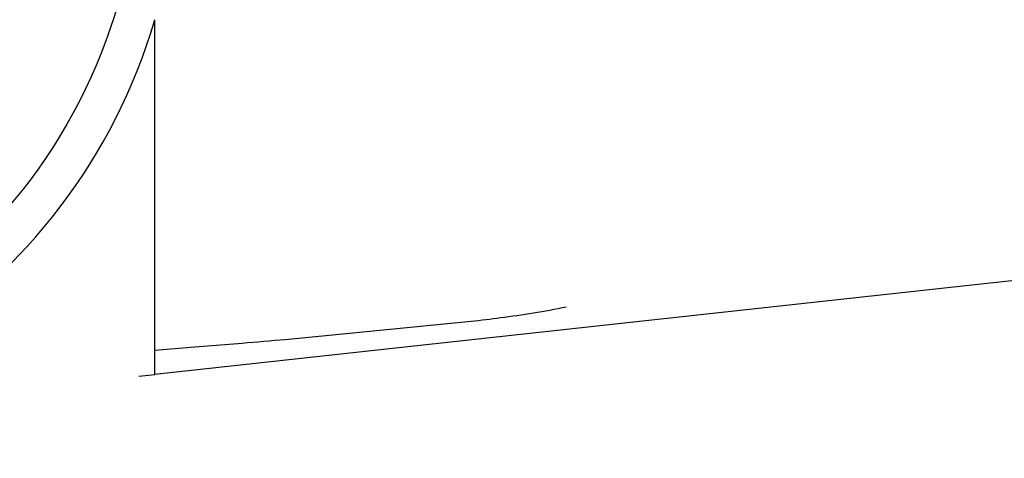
# Model space of a CAD drawing. Header units: millimetres. Extents: x 0 to 210, y 0 to 297.
# Tile 42 of 73: x 54.4108 to 54.513, y 151.8086 to 151.8542. Entities that reach past the tile are written whole.
import ezdxf
from ezdxf.enums import TextEntityAlignment as Align

# ---------------------------------------------------------------- set-up
doc = ezdxf.new("R2010")
doc.units = ezdxf.units.MM
doc.header["$LTSCALE"] = 19.36
doc.layers.get('0').update_dxf_attribs({"linetype": 'CONTINUOUS'})
doc.layers.add('Z_DIM_2D', color=7, linetype='CONTINUOUS')
doc.styles.add('TEXTSTYLE_3', font='helveticaneueltw1g-ltcn.otf')
doc.styles.add('TEXTSTYLE_4', font='gdt', dxfattribs={"width": 0.7})
doc.dimstyles.new('DIMSTYLE_1', dxfattribs={"dimtxt": 1.4, "dimasz": 3.5, "dimexe": 1.5, "dimexo": 0, "dimgap": 0.35, "dimtad": 0, "dimtih": 1, "dimtoh": 1, "dimlfac": 12.000000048, "dimdsep": 46, "dimtxsty": 'TEXTSTYLE_3', "dimblk": '_FILLED', "dimblk1": '_FILLED', "dimblk2": '_FILLED', "dimcen": 0.09, "dimclrt": 5, "dimazin": 2, "dimtol": 1, "dimtp": 0.3, "dimtm": 0.3, "dimtfac": 1, "dimtofl": 0, "dimtmove": 0, "dimatfit": 3, "dimldrblk": '_FILLED', "dimfxl": 1, "dimtolj": 1, "dimarcsym": 0})
doc.dimstyles.new('DIMSTYLE_3', dxfattribs={"dimtxt": 1.4, "dimasz": 3.5, "dimexe": 1.5, "dimexo": 0, "dimgap": 0.35, "dimtad": 0, "dimtih": 1, "dimtoh": 1, "dimdec": 3, "dimlfac": 12.000000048, "dimdsep": 46, "dimtxsty": 'TEXTSTYLE_3', "dimblk": '_FILLED', "dimblk1": '_FILLED', "dimblk2": '_FILLED', "dimcen": 0.09, "dimclrt": 5, "dimazin": 2, "dimtol": 1, "dimtp": 0.3, "dimtm": 0.3, "dimtfac": 1, "dimtdec": 3, "dimtofl": 0, "dimtmove": 0, "dimatfit": 3, "dimldrblk": '_FILLED', "dimfxl": 1, "dimtolj": 1, "dimarcsym": 0})
doc.dimstyles.new('DIMSTYLE_4', dxfattribs={"dimtxt": 1.4, "dimasz": 3.5, "dimexe": 1.5, "dimexo": 0, "dimgap": 0.35, "dimtad": 0, "dimtih": 1, "dimtoh": 1, "dimdec": 3, "dimlfac": 12.000000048, "dimdsep": 46, "dimtxsty": 'TEXTSTYLE_3', "dimblk": '_FILLED', "dimblk1": '_FILLED', "dimblk2": '_FILLED', "dimcen": 0.09, "dimclrt": 5, "dimazin": 2, "dimtol": 1, "dimtp": 0.4, "dimtm": 0.4, "dimtfac": 1, "dimtdec": 3, "dimtofl": 0, "dimtmove": 0, "dimatfit": 3, "dimldrblk": '_FILLED', "dimfxl": 1, "dimtolj": 1, "dimarcsym": 0})

# ---------------------------------------------------------------- blocks, each defined once
blk = doc.blocks.new('*D0')
at = {"layer": 'Z_DIM_2D', "color": 2, "linetype": 'CONTINUOUS'}
blk.add_line((53.7385570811, 152.5150399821), (53.7385570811, 147.3402091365), dxfattribs=at)
at = {"layer": 'Z_DIM_2D', "color": 5, "linetype": 'CONTINUOUS'}
for s, height, style, p in [('0.3', 0.98, 'TEXTSTYLE_3', (54.2285570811, 146.6402091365)), ('`', 0.98, 'TEXTSTYLE_4', (54.2285570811, 144.9946867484)), ('34.48', 1.4, 'TEXTSTYLE_3', (54.4385570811, 143.8513534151))]:
    blk.add_text(s, height=height, rotation=90, dxfattribs=dict(at, style=style)).set_placement(p, align=Align.RIGHT)
blk = doc.blocks.new('_FILLED')
at = {"color": 0, "linetype": 'BYBLOCK'}
blk.add_solid([(0, 0), (-1, 0.125), (-1, -0.125)], dxfattribs=at)
blk = doc.blocks.new('_NONE')
blk = doc.blocks.new('*D2')
at = {"layer": 'Z_DIM_2D', "color": 2, "linetype": 'CONTINUOUS'}
for p, q in [((54.1564952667, 152.4525399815), (54.1564952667, 150.5886575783)), ((54.1564952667, 150.5886575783), (56.1076576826, 150.163455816)), ((56.1076576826, 150.163455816), (56.1076576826, 147.3402091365))]:
    blk.add_line(p, q, dxfattribs=at)
at = {"layer": 'Z_DIM_2D', "color": 5, "linetype": 'CONTINUOUS'}
for s, height, style, p in [('0.3', 0.98, 'TEXTSTYLE_3', (56.5976576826, 146.6402091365)), ('`', 0.98, 'TEXTSTYLE_4', (56.5976576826, 144.9946867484)), ('39.5', 1.4, 'TEXTSTYLE_3', (56.8076576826, 143.8513534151))]:
    blk.add_text(s, height=height, rotation=90, dxfattribs=dict(at, style=style)).set_placement(p, align=Align.RIGHT)
blk = doc.blocks.new('*D3')
at = {"layer": 'Z_DIM_2D', "color": 2, "linetype": 'CONTINUOUS'}
for p, q in [((60.8231622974, 152.4525399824), (60.8231622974, 150.4755057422)), ((60.8231622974, 150.4755057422), (58.7593553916, 149.977222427)), ((58.7593553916, 149.977222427), (58.7593553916, 147.3402091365))]:
    blk.add_line(p, q, dxfattribs=at)
at = {"layer": 'Z_DIM_2D', "color": 5, "linetype": 'CONTINUOUS'}
for s, height, style, p in [('0.3', 0.98, 'TEXTSTYLE_3', (59.2493553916, 146.6402091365)), ('`', 0.98, 'TEXTSTYLE_4', (59.2493553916, 144.9946867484)), ('119.5', 1.4, 'TEXTSTYLE_3', (59.4593553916, 143.8513534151))]:
    blk.add_text(s, height=height, rotation=90, dxfattribs=dict(at, style=style)).set_placement(p, align=Align.RIGHT)
blk = doc.blocks.new('*D4')
at = {"layer": 'Z_DIM_2D', "color": 2, "linetype": 'CONTINUOUS'}
blk.add_line((61.2648277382, 152.5150399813), (61.2648277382, 147.3402091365), dxfattribs=at)
at = {"layer": 'Z_DIM_2D', "color": 5, "linetype": 'CONTINUOUS'}
for s, height, style, p in [('0.3', 0.98, 'TEXTSTYLE_3', (61.7548277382, 146.6402091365)), ('`', 0.98, 'TEXTSTYLE_4', (61.7548277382, 144.9946867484)), ('124.8', 1.4, 'TEXTSTYLE_3', (61.9648277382, 143.8513534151))]:
    blk.add_text(s, height=height, rotation=90, dxfattribs=dict(at, style=style)).set_placement(p, align=Align.RIGHT)
blk = doc.blocks.new('*D5')
at = {"layer": 'Z_DIM_2D', "color": 2, "linetype": 'CONTINUOUS'}
blk.add_line((63.7398285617, 152.5150399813), (63.7398285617, 147.3402091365), dxfattribs=at)
at = {"layer": 'Z_DIM_2D', "color": 5, "linetype": 'CONTINUOUS'}
for s, height, style, p in [('0.3', 0.98, 'TEXTSTYLE_3', (64.2298285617, 146.6402091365)), ('`', 0.98, 'TEXTSTYLE_4', (64.2298285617, 144.9946867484)), ('154.5', 1.4, 'TEXTSTYLE_3', (64.4398285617, 143.8513534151))]:
    blk.add_text(s, height=height, rotation=90, dxfattribs=dict(at, style=style)).set_placement(p, align=Align.RIGHT)
blk = doc.blocks.new('*D6')
at = {"layer": 'Z_DIM_2D', "color": 2, "linetype": 'CONTINUOUS'}
for p, q in [((64.1564952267, 152.4525399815), (64.1564952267, 150.6542908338)), ((64.1564952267, 150.6542908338), (65.4583074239, 149.952707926)), ((65.4583074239, 149.952707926), (65.4583074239, 147.3402091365))]:
    blk.add_line(p, q, dxfattribs=at)
at = {"layer": 'Z_DIM_2D', "color": 5, "linetype": 'CONTINUOUS'}
for s, height, style, p in [('0.3', 0.98, 'TEXTSTYLE_3', (65.9483074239, 146.6402091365)), ('`', 0.98, 'TEXTSTYLE_4', (65.9483074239, 144.9946867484)), ('159.5', 1.4, 'TEXTSTYLE_3', (66.1583074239, 143.8513534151))]:
    blk.add_text(s, height=height, rotation=90, dxfattribs=dict(at, style=style)).set_placement(p, align=Align.RIGHT)
blk = doc.blocks.new('*D7')
at = {"layer": 'Z_DIM_2D', "color": 2, "linetype": 'CONTINUOUS'}
blk.add_line((67.0731618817, 152.5150399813), (67.0731618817, 147.3402091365), dxfattribs=at)
at = {"layer": 'Z_DIM_2D', "color": 5, "linetype": 'CONTINUOUS'}
for s, height, style, p in [('0.3', 0.98, 'TEXTSTYLE_3', (67.5631618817, 146.6402091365)), ('`', 0.98, 'TEXTSTYLE_4', (67.5631618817, 144.9946867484)), ('194.5', 1.4, 'TEXTSTYLE_3', (67.7731618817, 143.8513534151))]:
    blk.add_text(s, height=height, rotation=90, dxfattribs=dict(at, style=style)).set_placement(p, align=Align.RIGHT)
blk = doc.blocks.new('*D8')
at = {"layer": 'Z_DIM_2D', "color": 2, "linetype": 'CONTINUOUS'}
for p, q in [((67.4898285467, 152.4525399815), (67.4898285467, 150.3189837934)), ((67.4898285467, 150.3189837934), (68.8730183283, 150.0200138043)), ((68.8730183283, 150.0200138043), (68.8730183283, 147.3402091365))]:
    blk.add_line(p, q, dxfattribs=at)
at = {"layer": 'Z_DIM_2D', "color": 5, "linetype": 'CONTINUOUS'}
for s, height, style, p in [('0.3', 0.98, 'TEXTSTYLE_3', (69.3630183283, 146.6402091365)), ('`', 0.98, 'TEXTSTYLE_4', (69.3630183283, 144.9946867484)), ('199.5', 1.4, 'TEXTSTYLE_3', (69.5730183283, 143.8513534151))]:
    blk.add_text(s, height=height, rotation=90, dxfattribs=dict(at, style=style)).set_placement(p, align=Align.RIGHT)
blk = doc.blocks.new('*D9')
at = {"layer": 'Z_DIM_2D', "color": 2, "linetype": 'CONTINUOUS'}
blk.add_line((70.8231622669, 152.4525399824), (70.8231622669, 147.3402091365), dxfattribs=at)
at = {"layer": 'Z_DIM_2D', "color": 5, "linetype": 'CONTINUOUS'}
for s, height, style, p in [('0.3', 0.98, 'TEXTSTYLE_3', (71.3131622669, 146.6402091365)), ('`', 0.98, 'TEXTSTYLE_4', (71.3131622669, 144.9946867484)), ('239.5', 1.4, 'TEXTSTYLE_3', (71.5231622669, 143.8513534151))]:
    blk.add_text(s, height=height, rotation=90, dxfattribs=dict(at, style=style)).set_placement(p, align=Align.RIGHT)
blk = doc.blocks.new('*D10')
at = {"layer": 'Z_DIM_2D', "color": 2, "linetype": 'CONTINUOUS'}
for p, q in [((71.2398281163, 152.5150416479), (71.2398281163, 150.1321599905)), ((71.2398281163, 150.1321599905), (72.6999055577, 149.7999711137)), ((72.6999055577, 149.7999711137), (72.6999055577, 147.3402091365))]:
    blk.add_line(p, q, dxfattribs=at)
at = {"layer": 'Z_DIM_2D', "color": 5, "linetype": 'CONTINUOUS'}
for s, height, style, p in [('0.3', 0.98, 'TEXTSTYLE_3', (73.1899055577, 146.6402091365)), ('`', 0.98, 'TEXTSTYLE_4', (73.1899055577, 144.9946867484)), ('244.5', 1.4, 'TEXTSTYLE_3', (73.3999055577, 143.8513534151))]:
    blk.add_text(s, height=height, rotation=90, dxfattribs=dict(at, style=style)).set_placement(p, align=Align.RIGHT)
blk = doc.blocks.new('*D11')
at = {"layer": 'Z_DIM_2D', "color": 2, "linetype": 'CONTINUOUS'}
blk.add_line((74.181494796, 152.4525416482), (74.181494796, 147.3402091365), dxfattribs=at)
at = {"layer": 'Z_DIM_2D', "color": 5, "linetype": 'CONTINUOUS'}
for s, height, style, p in [('0.3', 0.98, 'TEXTSTYLE_3', (74.671494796, 146.6402091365)), ('`', 0.98, 'TEXTSTYLE_4', (74.671494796, 144.9946867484)), ('279.8', 1.4, 'TEXTSTYLE_3', (74.881494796, 143.8513534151))]:
    blk.add_text(s, height=height, rotation=90, dxfattribs=dict(at, style=style)).set_placement(p, align=Align.RIGHT)
blk = doc.blocks.new('*D12')
at = {"layer": 'Z_DIM_2D', "color": 2, "linetype": 'CONTINUOUS'}
for p, q in [((74.5981618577, 152.5150416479), (74.5981618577, 150.3484979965)), ((74.5981618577, 150.3484979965), (75.7033082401, 149.7638455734)), ((75.7033082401, 149.7638455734), (75.7033082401, 147.3402091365))]:
    blk.add_line(p, q, dxfattribs=at)
at = {"layer": 'Z_DIM_2D', "color": 5, "linetype": 'CONTINUOUS'}
for s, height, style, p in [('0.3', 0.98, 'TEXTSTYLE_3', (76.1933082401, 146.6402091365)), ('`', 0.98, 'TEXTSTYLE_4', (76.1933082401, 144.9946867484)), ('284.8', 1.4, 'TEXTSTYLE_3', (76.4033082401, 143.8513534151))]:
    blk.add_text(s, height=height, rotation=90, dxfattribs=dict(at, style=style)).set_placement(p, align=Align.RIGHT)
blk = doc.blocks.new('*D13')
at = {"layer": 'Z_DIM_2D', "color": 2, "linetype": 'CONTINUOUS'}
blk.add_line((77.0731614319, 152.5150416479), (77.0731614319, 147.3402091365), dxfattribs=at)
at = {"layer": 'Z_DIM_2D', "color": 5, "linetype": 'CONTINUOUS'}
for s, height, style, p in [('0.3', 0.98, 'TEXTSTYLE_3', (77.5631614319, 146.6402091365)), ('`', 0.98, 'TEXTSTYLE_4', (77.5631614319, 144.9946867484)), ('314.5', 1.4, 'TEXTSTYLE_3', (77.7731614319, 143.8513534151))]:
    blk.add_text(s, height=height, rotation=90, dxfattribs=dict(at, style=style)).set_placement(p, align=Align.RIGHT)
blk = doc.blocks.new('*D14')
at = {"layer": 'Z_DIM_2D', "color": 2, "linetype": 'CONTINUOUS'}
for p, q in [((77.4964006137, 152.4525399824), (77.4964006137, 150.2411179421)), ((77.4964006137, 150.2411179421), (78.5715100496, 149.8584363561)), ((78.5715100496, 149.8584363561), (78.5715100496, 147.3402091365))]:
    blk.add_line(p, q, dxfattribs=at)
at = {"layer": 'Z_DIM_2D', "color": 5, "linetype": 'CONTINUOUS'}
for s, height, style, p in [('0.3', 0.98, 'TEXTSTYLE_3', (79.0615100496, 146.6402091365)), ('`', 0.98, 'TEXTSTYLE_4', (79.0615100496, 144.9946867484)), ('319.58', 1.4, 'TEXTSTYLE_3', (79.2715100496, 143.8513534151))]:
    blk.add_text(s, height=height, rotation=90, dxfattribs=dict(at, style=style)).set_placement(p, align=Align.RIGHT)
blk = doc.blocks.new('*D15')
at = {"layer": 'Z_DIM_2D', "color": 2, "linetype": 'CONTINUOUS'}
blk.add_line((80.4064951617, 152.5150399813), (80.4064951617, 147.3402091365), dxfattribs=at)
at = {"layer": 'Z_DIM_2D', "color": 5, "linetype": 'CONTINUOUS'}
for s, height, style, p in [('0.3', 0.98, 'TEXTSTYLE_3', (80.8964951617, 146.6402091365)), ('`', 0.98, 'TEXTSTYLE_4', (80.8964951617, 144.9946867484)), ('354.5', 1.4, 'TEXTSTYLE_3', (81.1064951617, 143.8513534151))]:
    blk.add_text(s, height=height, rotation=90, dxfattribs=dict(at, style=style)).set_placement(p, align=Align.RIGHT)
blk = doc.blocks.new('*D16')
at = {"layer": 'Z_DIM_2D', "color": 2, "linetype": 'CONTINUOUS'}
for p, q in [((80.8231618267, 152.4525399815), (80.8231618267, 150.226667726)), ((80.8231618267, 150.226667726), (81.9329292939, 150.0991071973)), ((81.9329292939, 150.0991071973), (81.9329292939, 147.3402091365))]:
    blk.add_line(p, q, dxfattribs=at)
at = {"layer": 'Z_DIM_2D', "color": 5, "linetype": 'CONTINUOUS'}
for s, height, style, p in [('0.3', 0.98, 'TEXTSTYLE_3', (82.4229292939, 146.6402091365)), ('`', 0.98, 'TEXTSTYLE_4', (82.4229292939, 144.9946867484)), ('359.5', 1.4, 'TEXTSTYLE_3', (82.6329292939, 143.8513534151))]:
    blk.add_text(s, height=height, rotation=90, dxfattribs=dict(at, style=style)).set_placement(p, align=Align.RIGHT)
blk = doc.blocks.new('*D17')
at = {"layer": 'Z_DIM_2D', "color": 2, "linetype": 'CONTINUOUS'}
for p, q in [((84.1564951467, 152.4525399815), (84.1564951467, 150.0512520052)), ((84.1564951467, 150.0512520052), (83.757416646, 149.5622699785)), ((83.757416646, 149.5622699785), (83.757416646, 147.3402091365))]:
    blk.add_line(p, q, dxfattribs=at)
at = {"layer": 'Z_DIM_2D', "color": 5, "linetype": 'CONTINUOUS'}
for s, height, style, p in [('0.3', 0.98, 'TEXTSTYLE_3', (84.247416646, 146.6402091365)), ('`', 0.98, 'TEXTSTYLE_4', (84.247416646, 144.9946867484)), ('399.5', 1.4, 'TEXTSTYLE_3', (84.457416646, 143.8513534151))]:
    blk.add_text(s, height=height, rotation=90, dxfattribs=dict(at, style=style)).set_placement(p, align=Align.RIGHT)
blk = doc.blocks.new('*D18')
at = {"layer": 'Z_DIM_2D', "color": 2, "linetype": 'CONTINUOUS'}
for p, q in [((84.5731618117, 152.5150399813), (84.5731618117, 150.0725120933)), ((84.5731618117, 150.0725120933), (85.5007438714, 149.8599112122)), ((85.5007438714, 149.8599112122), (85.5007438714, 147.3402091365))]:
    blk.add_line(p, q, dxfattribs=at)
at = {"layer": 'Z_DIM_2D', "color": 5, "linetype": 'CONTINUOUS'}
for s, height, style, p in [('0.3', 0.98, 'TEXTSTYLE_3', (85.9907438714, 146.6402091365)), ('`', 0.98, 'TEXTSTYLE_4', (85.9907438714, 144.9946867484)), ('404.5', 1.4, 'TEXTSTYLE_3', (86.2007438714, 143.8513534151))]:
    blk.add_text(s, height=height, rotation=90, dxfattribs=dict(at, style=style)).set_placement(p, align=Align.RIGHT)
blk = doc.blocks.new('*D19')
at = {"layer": 'Z_DIM_2D', "color": 2, "linetype": 'CONTINUOUS'}
blk.add_line((87.0731618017, 152.5150399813), (87.0731618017, 147.3402091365), dxfattribs=at)
at = {"layer": 'Z_DIM_2D', "color": 5, "linetype": 'CONTINUOUS'}
for s, height, style, p in [('0.3', 0.98, 'TEXTSTYLE_3', (87.5631618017, 146.6402091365)), ('`', 0.98, 'TEXTSTYLE_4', (87.5631618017, 144.9946867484)), ('434.5', 1.4, 'TEXTSTYLE_3', (87.7731618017, 143.8513534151))]:
    blk.add_text(s, height=height, rotation=90, dxfattribs=dict(at, style=style)).set_placement(p, align=Align.RIGHT)
blk = doc.blocks.new('*D20')
at = {"layer": 'Z_DIM_2D', "color": 2, "linetype": 'CONTINUOUS'}
for p, q in [((87.5148285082, 152.4525399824), (87.5148285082, 150.0970940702)), ((87.5148285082, 150.0970940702), (88.5834566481, 149.7144124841)), ((88.5834566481, 149.7144124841), (88.5834566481, 147.3402091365))]:
    blk.add_line(p, q, dxfattribs=at)
at = {"layer": 'Z_DIM_2D', "color": 5, "linetype": 'CONTINUOUS'}
for s, height, style, p in [('0.3', 0.98, 'TEXTSTYLE_3', (89.0734566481, 146.6402091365)), ('`', 0.98, 'TEXTSTYLE_4', (89.0734566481, 144.9946867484)), ('439.8', 1.4, 'TEXTSTYLE_3', (89.2834566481, 143.8513534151))]:
    blk.add_text(s, height=height, rotation=90, dxfattribs=dict(at, style=style)).set_placement(p, align=Align.RIGHT)
blk = doc.blocks.new('*D21')
at = {"layer": 'Z_DIM_2D', "color": 2, "linetype": 'CONTINUOUS'}
for p, q in [((87.9314951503, 152.5150416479), (87.9314951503, 150.3947353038)), ((87.9314951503, 150.3947353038), (90.1779632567, 149.8632331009)), ((90.1779632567, 149.8632331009), (90.1779632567, 147.3402091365))]:
    blk.add_line(p, q, dxfattribs=at)
at = {"layer": 'Z_DIM_2D', "color": 5, "linetype": 'CONTINUOUS'}
for s, height, style, p in [('0.3', 0.98, 'TEXTSTYLE_3', (90.6679632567, 146.6402091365)), ('`', 0.98, 'TEXTSTYLE_4', (90.6679632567, 144.9946867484)), ('444.8', 1.4, 'TEXTSTYLE_3', (90.8779632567, 143.8513534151))]:
    blk.add_text(s, height=height, rotation=90, dxfattribs=dict(at, style=style)).set_placement(p, align=Align.RIGHT)
blk = doc.blocks.new('*D22')
at = {"layer": 'Z_DIM_2D', "color": 2, "linetype": 'CONTINUOUS'}
for p, q in [((93.7398284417, 152.5150399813), (93.7398284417, 150.3119277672)), ((93.7398284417, 150.3119277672), (92.1707702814, 149.6741251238)), ((92.1707702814, 149.6741251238), (92.1707702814, 147.3402091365))]:
    blk.add_line(p, q, dxfattribs=at)
at = {"layer": 'Z_DIM_2D', "color": 5, "linetype": 'CONTINUOUS'}
for s, height, style, p in [('0.3', 0.98, 'TEXTSTYLE_3', (92.6607702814, 146.6402091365)), ('`', 0.98, 'TEXTSTYLE_4', (92.6607702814, 144.9946867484)), ('514.5', 1.4, 'TEXTSTYLE_3', (92.8707702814, 143.8513534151))]:
    blk.add_text(s, height=height, rotation=90, dxfattribs=dict(at, style=style)).set_placement(p, align=Align.RIGHT)
blk = doc.blocks.new('*D23')
at = {"layer": 'Z_DIM_2D', "color": 2, "linetype": 'CONTINUOUS'}
blk.add_line((94.1564972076, 152.4525399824), (94.1564972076, 147.3402091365), dxfattribs=at)
at = {"layer": 'Z_DIM_2D', "color": 5, "linetype": 'CONTINUOUS'}
for s, height, style, p in [('0.3', 0.98, 'TEXTSTYLE_3', (94.6464972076, 146.6402091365)), ('`', 0.98, 'TEXTSTYLE_4', (94.6464972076, 144.9946867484)), ('519.5', 1.4, 'TEXTSTYLE_3', (94.8564972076, 143.8513534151))]:
    blk.add_text(s, height=height, rotation=90, dxfattribs=dict(at, style=style)).set_placement(p, align=Align.RIGHT)
blk = doc.blocks.new('*D24')
at = {"layer": 'Z_DIM_2D', "color": 2, "linetype": 'CONTINUOUS'}
for p, q in [((94.5731613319, 152.5150416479), (94.5731613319, 150.2973114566)), ((94.5731613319, 150.2973114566), (96.1171741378, 149.7020289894)), ((96.1171741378, 149.7020289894), (96.1171741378, 147.3402091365))]:
    blk.add_line(p, q, dxfattribs=at)
at = {"layer": 'Z_DIM_2D', "color": 5, "linetype": 'CONTINUOUS'}
for s, height, style, p in [('0.3', 0.98, 'TEXTSTYLE_3', (96.6071741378, 146.6402091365)), ('`', 0.98, 'TEXTSTYLE_4', (96.6071741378, 144.9946867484)), ('524.5', 1.4, 'TEXTSTYLE_3', (96.8171741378, 143.8513534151))]:
    blk.add_text(s, height=height, rotation=90, dxfattribs=dict(at, style=style)).set_placement(p, align=Align.RIGHT)
blk = doc.blocks.new('*D25')
at = {"layer": 'Z_DIM_2D', "color": 2, "linetype": 'CONTINUOUS'}
for p, q in [((100.4064946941, 152.5150416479), (100.4064946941, 150.26249391)), ((100.4064946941, 150.26249391), (98.4871133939, 149.6645539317)), ((98.4871133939, 149.6645539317), (98.4871133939, 147.3402091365))]:
    blk.add_line(p, q, dxfattribs=at)
at = {"layer": 'Z_DIM_2D', "color": 5, "linetype": 'CONTINUOUS'}
for s, height, style, p in [('0.3', 0.98, 'TEXTSTYLE_3', (98.9771133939, 146.6402091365)), ('`', 0.98, 'TEXTSTYLE_4', (98.9771133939, 144.9946867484)), ('594.5', 1.4, 'TEXTSTYLE_3', (99.1871133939, 143.8513534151))]:
    blk.add_text(s, height=height, rotation=90, dxfattribs=dict(at, style=style)).set_placement(p, align=Align.RIGHT)
blk = doc.blocks.new('*D26')
at = {"layer": 'Z_DIM_2D', "color": 2, "linetype": 'CONTINUOUS'}
blk.add_line((100.8237204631, 152.4525399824), (100.8237204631, 147.3402091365), dxfattribs=at)
at = {"layer": 'Z_DIM_2D', "color": 5, "linetype": 'CONTINUOUS'}
for s, height, style, p in [('0.3', 0.98, 'TEXTSTYLE_3', (101.3137204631, 146.6402091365)), ('`', 0.98, 'TEXTSTYLE_4', (101.3137204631, 144.9946867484)), ('599.51', 1.4, 'TEXTSTYLE_3', (101.5237204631, 143.8513534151))]:
    blk.add_text(s, height=height, rotation=90, dxfattribs=dict(at, style=style)).set_placement(p, align=Align.RIGHT)
blk = doc.blocks.new('*D27')
at = {"layer": 'Z_DIM_2D', "color": 2, "linetype": 'CONTINUOUS'}
for p, q in [((101.2648297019, 152.5150416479), (101.2648297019, 150.2287559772)), ((101.2648297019, 150.2287559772), (103.0178582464, 149.6308159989)), ((103.0178582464, 149.6308159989), (103.0178582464, 147.3402091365))]:
    blk.add_line(p, q, dxfattribs=at)
at = {"layer": 'Z_DIM_2D', "color": 5, "linetype": 'CONTINUOUS'}
for s, height, style, p in [('0.3', 0.98, 'TEXTSTYLE_3', (103.5078582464, 146.6402091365)), ('`', 0.98, 'TEXTSTYLE_4', (103.5078582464, 144.9946867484)), ('604.8', 1.4, 'TEXTSTYLE_3', (103.7178582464, 143.8513534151))]:
    blk.add_text(s, height=height, rotation=90, dxfattribs=dict(at, style=style)).set_placement(p, align=Align.RIGHT)
blk = doc.blocks.new('*D28')
at = {"layer": 'Z_DIM_2D', "color": 2, "linetype": 'CONTINUOUS'}
for p, q in [((107.0731617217, 152.5150399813), (107.0731617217, 150.3866430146)), ((107.0731617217, 150.3866430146), (105.5114158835, 149.6558274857)), ((105.5114158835, 149.6558274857), (105.5114158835, 147.3402091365))]:
    blk.add_line(p, q, dxfattribs=at)
at = {"layer": 'Z_DIM_2D', "color": 5, "linetype": 'CONTINUOUS'}
for s, height, style, p in [('0.3', 0.98, 'TEXTSTYLE_3', (106.0014158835, 146.6402091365)), ('`', 0.98, 'TEXTSTYLE_4', (106.0014158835, 144.9946867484)), ('674.5', 1.4, 'TEXTSTYLE_3', (106.2114158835, 143.8513534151))]:
    blk.add_text(s, height=height, rotation=90, dxfattribs=dict(at, style=style)).set_placement(p, align=Align.RIGHT)
blk = doc.blocks.new('*D29')
at = {"layer": 'Z_DIM_2D', "color": 2, "linetype": 'CONTINUOUS'}
blk.add_line((107.4898283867, 152.4525399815), (107.4898283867, 147.3402091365), dxfattribs=at)
at = {"layer": 'Z_DIM_2D', "color": 5, "linetype": 'CONTINUOUS'}
for s, height, style, p in [('0.3', 0.98, 'TEXTSTYLE_3', (107.9798283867, 146.6402091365)), ('`', 0.98, 'TEXTSTYLE_4', (107.9798283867, 144.9946867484)), ('679.5', 1.4, 'TEXTSTYLE_3', (108.1898283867, 143.8513534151))]:
    blk.add_text(s, height=height, rotation=90, dxfattribs=dict(at, style=style)).set_placement(p, align=Align.RIGHT)
blk = doc.blocks.new('*D30')
at = {"layer": 'Z_DIM_2D', "color": 2, "linetype": 'CONTINUOUS'}
for p, q in [((107.9064950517, 152.5150399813), (107.9064950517, 150.3866430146)), ((107.9064950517, 150.3866430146), (108.9661802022, 150.0544541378)), ((108.9661802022, 150.0544541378), (108.9661802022, 147.3402091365))]:
    blk.add_line(p, q, dxfattribs=at)
at = {"layer": 'Z_DIM_2D', "color": 5, "linetype": 'CONTINUOUS'}
for s, height, style, p in [('0.3', 0.98, 'TEXTSTYLE_3', (109.4561802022, 146.6402091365)), ('`', 0.98, 'TEXTSTYLE_4', (109.4561802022, 144.9946867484)), ('684.5', 1.4, 'TEXTSTYLE_3', (109.6661802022, 143.8513534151))]:
    blk.add_text(s, height=height, rotation=90, dxfattribs=dict(at, style=style)).set_placement(p, align=Align.RIGHT)
blk = doc.blocks.new('*D31')
at = {"layer": 'Z_DIM_2D', "color": 2, "linetype": 'CONTINUOUS'}
blk.add_line((110.4064950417, 152.5150399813), (110.4064950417, 147.3402091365), dxfattribs=at)
at = {"layer": 'Z_DIM_2D', "color": 5, "linetype": 'CONTINUOUS'}
for s, height, style, p in [('0.3', 0.98, 'TEXTSTYLE_3', (110.8964950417, 146.6402091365)), ('`', 0.98, 'TEXTSTYLE_4', (110.8964950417, 144.9946867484)), ('714.5', 1.4, 'TEXTSTYLE_3', (111.1064950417, 143.8513534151))]:
    blk.add_text(s, height=height, rotation=90, dxfattribs=dict(at, style=style)).set_placement(p, align=Align.RIGHT)
blk = doc.blocks.new('*D32')
at = {"layer": 'Z_DIM_2D', "color": 2, "linetype": 'CONTINUOUS'}
for p, q in [((110.8231617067, 152.4525399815), (110.8231617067, 150.1541108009)), ((110.8231617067, 150.1541108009), (112.2216311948, 149.6558274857)), ((112.2216311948, 149.6558274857), (112.2216311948, 147.3402091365))]:
    blk.add_line(p, q, dxfattribs=at)
at = {"layer": 'Z_DIM_2D', "color": 5, "linetype": 'CONTINUOUS'}
for s, height, style, p in [('0.3', 0.98, 'TEXTSTYLE_3', (112.7116311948, 146.6402091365)), ('`', 0.98, 'TEXTSTYLE_4', (112.7116311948, 144.9946867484)), ('719.5', 1.4, 'TEXTSTYLE_3', (112.9216311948, 143.8513534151))]:
    blk.add_text(s, height=height, rotation=90, dxfattribs=dict(at, style=style)).set_placement(p, align=Align.RIGHT)
blk = doc.blocks.new('*D33')
at = {"layer": 'Z_DIM_2D', "color": 2, "linetype": 'CONTINUOUS'}
blk.add_line((114.1814945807, 152.4525416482), (114.1814945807, 147.3402091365), dxfattribs=at)
at = {"layer": 'Z_DIM_2D', "color": 5, "linetype": 'CONTINUOUS'}
for s, height, style, p in [('0.3', 0.98, 'TEXTSTYLE_3', (114.6714945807, 146.6402091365)), ('`', 0.98, 'TEXTSTYLE_4', (114.6714945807, 144.9946867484)), ('759.8', 1.4, 'TEXTSTYLE_3', (114.8814945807, 143.8513534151))]:
    blk.add_text(s, height=height, rotation=90, dxfattribs=dict(at, style=style)).set_placement(p, align=Align.RIGHT)
blk = doc.blocks.new('*D34')
at = {"layer": 'Z_DIM_2D', "color": 2, "linetype": 'CONTINUOUS'}
for p, q in [((114.5981629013, 152.5150416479), (114.5981629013, 149.6595853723)), ((114.5981629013, 149.6595853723), (115.9313297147, 149.2769037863)), ((115.9313297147, 149.2769037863), (115.9313297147, 147.3402091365))]:
    blk.add_line(p, q, dxfattribs=at)
at = {"layer": 'Z_DIM_2D', "color": 5, "linetype": 'CONTINUOUS'}
for s, height, style, p in [('0.3', 0.98, 'TEXTSTYLE_3', (116.4213297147, 146.6402091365)), ('`', 0.98, 'TEXTSTYLE_4', (116.4213297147, 144.9946867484)), ('764.8', 1.4, 'TEXTSTYLE_3', (116.6313297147, 143.8513534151))]:
    blk.add_text(s, height=height, rotation=90, dxfattribs=dict(at, style=style)).set_placement(p, align=Align.RIGHT)
blk = doc.blocks.new('*D35')
at = {"layer": 'Z_DIM_2D', "color": 2, "linetype": 'CONTINUOUS'}
blk.add_line((117.4898287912, 152.4525399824), (117.4898287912, 147.3402091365), dxfattribs=at)
at = {"layer": 'Z_DIM_2D', "color": 5, "linetype": 'CONTINUOUS'}
for s, height, style, p in [('0.3', 0.98, 'TEXTSTYLE_3', (117.9798287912, 146.6402091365)), ('`', 0.98, 'TEXTSTYLE_4', (117.9798287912, 144.9946867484)), ('799.5', 1.4, 'TEXTSTYLE_3', (118.1898287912, 143.8513534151))]:
    blk.add_text(s, height=height, rotation=90, dxfattribs=dict(at, style=style)).set_placement(p, align=Align.RIGHT)
blk = doc.blocks.new('*D36')
at = {"layer": 'Z_DIM_2D', "color": 2, "linetype": 'CONTINUOUS'}
for p, q in [((117.9064945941, 152.5150416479), (117.9064945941, 150.4501948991)), ((117.9064945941, 150.4501948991), (119.1426660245, 150.1270415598)), ((119.1426660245, 150.1270415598), (119.1426660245, 147.3402091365))]:
    blk.add_line(p, q, dxfattribs=at)
at = {"layer": 'Z_DIM_2D', "color": 5, "linetype": 'CONTINUOUS'}
for s, height, style, p in [('0.3', 0.98, 'TEXTSTYLE_3', (119.6326660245, 146.6402091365)), ('`', 0.98, 'TEXTSTYLE_4', (119.6326660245, 144.9946867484)), ('804.5', 1.4, 'TEXTSTYLE_3', (119.8426660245, 143.8513534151))]:
    blk.add_text(s, height=height, rotation=90, dxfattribs=dict(at, style=style)).set_placement(p, align=Align.RIGHT)
blk = doc.blocks.new('*D37')
at = {"layer": 'Z_DIM_2D', "color": 2, "linetype": 'CONTINUOUS'}
blk.add_line((120.4064950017, 152.5150399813), (120.4064950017, 147.3402091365), dxfattribs=at)
at = {"layer": 'Z_DIM_2D', "color": 5, "linetype": 'CONTINUOUS'}
for s, height, style, p in [('0.3', 0.98, 'TEXTSTYLE_3', (120.8964950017, 146.6402091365)), ('`', 0.98, 'TEXTSTYLE_4', (120.8964950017, 144.9946867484)), ('834.5', 1.4, 'TEXTSTYLE_3', (121.1064950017, 143.8513534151))]:
    blk.add_text(s, height=height, rotation=90, dxfattribs=dict(at, style=style)).set_placement(p, align=Align.RIGHT)
blk = doc.blocks.new('*D38')
at = {"layer": 'Z_DIM_2D', "color": 2, "linetype": 'CONTINUOUS'}
for p, q in [((120.8231616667, 152.4525399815), (120.8231616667, 150.5053541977)), ((120.8231616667, 150.5053541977), (121.8705266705, 150.1439326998)), ((121.8705266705, 150.1439326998), (121.8705266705, 147.3402091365))]:
    blk.add_line(p, q, dxfattribs=at)
at = {"layer": 'Z_DIM_2D', "color": 5, "linetype": 'CONTINUOUS'}
for s, height, style, p in [('0.3', 0.98, 'TEXTSTYLE_3', (122.3605266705, 146.6402091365)), ('`', 0.98, 'TEXTSTYLE_4', (122.3605266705, 144.9946867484)), ('839.5', 1.4, 'TEXTSTYLE_3', (122.5705266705, 143.8513534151))]:
    blk.add_text(s, height=height, rotation=90, dxfattribs=dict(at, style=style)).set_placement(p, align=Align.RIGHT)
blk = doc.blocks.new('*D39')
at = {"layer": 'Z_DIM_2D', "color": 2, "linetype": 'CONTINUOUS'}
blk.add_line((123.7398279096, 152.5150416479), (123.7398279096, 147.3402091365), dxfattribs=at)
at = {"layer": 'Z_DIM_2D', "color": 5, "linetype": 'CONTINUOUS'}
for s, height, style, p in [('0.3', 0.98, 'TEXTSTYLE_3', (124.2298279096, 146.6402091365)), ('`', 0.98, 'TEXTSTYLE_4', (124.2298279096, 144.9946867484)), ('874.5', 1.4, 'TEXTSTYLE_3', (124.4398279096, 143.8513534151))]:
    blk.add_text(s, height=height, rotation=90, dxfattribs=dict(at, style=style)).set_placement(p, align=Align.RIGHT)
blk = doc.blocks.new('*D40')
at = {"layer": 'Z_DIM_2D', "color": 2, "linetype": 'CONTINUOUS'}
for p, q in [((124.1564970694, 152.4525399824), (124.1564970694, 149.8243670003)), ((124.1564970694, 149.8243670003), (125.2688188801, 149.3779051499)), ((125.2688188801, 149.3779051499), (125.2688188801, 147.3402091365))]:
    blk.add_line(p, q, dxfattribs=at)
at = {"layer": 'Z_DIM_2D', "color": 5, "linetype": 'CONTINUOUS'}
for s, height, style, p in [('0.3', 0.98, 'TEXTSTYLE_3', (125.7588188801, 146.6402091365)), ('`', 0.98, 'TEXTSTYLE_4', (125.7588188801, 144.9946867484)), ('879.5', 1.4, 'TEXTSTYLE_3', (125.9688188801, 143.8513534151))]:
    blk.add_text(s, height=height, rotation=90, dxfattribs=dict(at, style=style)).set_placement(p, align=Align.RIGHT)
blk = doc.blocks.new('*D41')
at = {"layer": 'Z_DIM_2D', "color": 2, "linetype": 'CONTINUOUS'}
blk.add_line((127.5148295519, 152.4525416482), (127.5148295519, 147.3402091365), dxfattribs=at)
at = {"layer": 'Z_DIM_2D', "color": 5, "linetype": 'CONTINUOUS'}
for s, height, style, p in [('0.3', 0.98, 'TEXTSTYLE_3', (128.0048295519, 146.6402091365)), ('`', 0.98, 'TEXTSTYLE_4', (128.0048295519, 144.9946867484)), ('919.8', 1.4, 'TEXTSTYLE_3', (128.2148295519, 143.8513534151))]:
    blk.add_text(s, height=height, rotation=90, dxfattribs=dict(at, style=style)).set_placement(p, align=Align.RIGHT)
blk = doc.blocks.new('*D42')
at = {"layer": 'Z_DIM_2D', "color": 2, "linetype": 'CONTINUOUS'}
for p, q in [((127.931496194, 152.5150416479), (127.931496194, 149.5626678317)), ((127.931496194, 149.5626678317), (129.1644945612, 149.2437665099)), ((129.1644945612, 149.2437665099), (129.1644945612, 147.3402091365))]:
    blk.add_line(p, q, dxfattribs=at)
at = {"layer": 'Z_DIM_2D', "color": 5, "linetype": 'CONTINUOUS'}
for s, height, style, p in [('0.3', 0.98, 'TEXTSTYLE_3', (129.6544945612, 146.6402091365)), ('`', 0.98, 'TEXTSTYLE_4', (129.6544945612, 144.9946867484)), ('924.8', 1.4, 'TEXTSTYLE_3', (129.8644945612, 143.8513534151))]:
    blk.add_text(s, height=height, rotation=90, dxfattribs=dict(at, style=style)).set_placement(p, align=Align.RIGHT)
blk = doc.blocks.new('*D43')
at = {"layer": 'Z_DIM_2D', "color": 2, "linetype": 'CONTINUOUS'}
blk.add_line((130.8231616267, 152.4525399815), (130.8231616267, 147.3402091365), dxfattribs=at)
at = {"layer": 'Z_DIM_2D', "color": 5, "linetype": 'CONTINUOUS'}
for s, height, style, p in [('0.3', 0.98, 'TEXTSTYLE_3', (131.3131616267, 146.6402091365)), ('`', 0.98, 'TEXTSTYLE_4', (131.3131616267, 144.9946867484)), ('959.5', 1.4, 'TEXTSTYLE_3', (131.5231616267, 143.8513534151))]:
    blk.add_text(s, height=height, rotation=90, dxfattribs=dict(at, style=style)).set_placement(p, align=Align.RIGHT)
blk = doc.blocks.new('*D44')
at = {"layer": 'Z_DIM_2D', "color": 2, "linetype": 'CONTINUOUS'}
for p, q in [((131.2398282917, 152.5150399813), (131.2398282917, 149.9470103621)), ((131.2398282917, 149.9470103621), (132.3661309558, 149.4580283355)), ((132.3661309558, 149.4580283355), (132.3661309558, 147.3402091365))]:
    blk.add_line(p, q, dxfattribs=at)
at = {"layer": 'Z_DIM_2D', "color": 5, "linetype": 'CONTINUOUS'}
for s, height, style, p in [('0.3', 0.98, 'TEXTSTYLE_3', (132.8561309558, 146.6402091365)), ('`', 0.98, 'TEXTSTYLE_4', (132.8561309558, 144.9946867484)), ('964.5', 1.4, 'TEXTSTYLE_3', (133.0661309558, 143.8513534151))]:
    blk.add_text(s, height=height, rotation=90, dxfattribs=dict(at, style=style)).set_placement(p, align=Align.RIGHT)
blk = doc.blocks.new('*D45')
at = {"layer": 'Z_DIM_2D', "color": 2, "linetype": 'CONTINUOUS'}
blk.add_line((133.7398282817, 152.5150399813), (133.7398282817, 147.3402091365), dxfattribs=at)
at = {"layer": 'Z_DIM_2D', "color": 5, "linetype": 'CONTINUOUS'}
for s, height, style, p in [('0.3', 0.98, 'TEXTSTYLE_3', (134.2298282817, 146.6402091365)), ('`', 0.98, 'TEXTSTYLE_4', (134.2298282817, 144.9946867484)), ('994.5', 1.4, 'TEXTSTYLE_3', (134.4398282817, 143.8513534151))]:
    blk.add_text(s, height=height, rotation=90, dxfattribs=dict(at, style=style)).set_placement(p, align=Align.RIGHT)
blk = doc.blocks.new('*D46')
at = {"layer": 'Z_DIM_2D', "color": 2, "linetype": 'CONTINUOUS'}
for p, q in [((134.1564949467, 152.4525399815), (134.1564949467, 149.9044901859)), ((134.1564949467, 149.9044901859), (135.4063235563, 149.4580283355)), ((135.4063235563, 149.4580283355), (135.4063235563, 147.3402091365))]:
    blk.add_line(p, q, dxfattribs=at)
at = {"layer": 'Z_DIM_2D', "color": 5, "linetype": 'CONTINUOUS'}
for s, height, style, p in [('0.3', 0.98, 'TEXTSTYLE_3', (135.8963235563, 146.6402091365)), ('`', 0.98, 'TEXTSTYLE_4', (135.8963235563, 144.9946867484)), ('999.5', 1.4, 'TEXTSTYLE_3', (136.1063235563, 143.8513534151))]:
    blk.add_text(s, height=height, rotation=90, dxfattribs=dict(at, style=style)).set_placement(p, align=Align.RIGHT)
blk = doc.blocks.new('*D47')
at = {"layer": 'Z_DIM_2D', "color": 2, "linetype": 'CONTINUOUS'}
blk.add_line((140.8231620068, 152.4525399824), (140.8231620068, 147.3402091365), dxfattribs=at)
at = {"layer": 'Z_DIM_2D', "color": 5, "linetype": 'CONTINUOUS'}
for s, height, style, p in [('0.3', 0.98, 'TEXTSTYLE_3', (141.3131620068, 146.6402091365)), ('`', 0.98, 'TEXTSTYLE_4', (141.3131620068, 144.9946867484)), ('1079.5', 1.4, 'TEXTSTYLE_3', (141.5231620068, 143.8513534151))]:
    blk.add_text(s, height=height, rotation=90, dxfattribs=dict(at, style=style)).set_placement(p, align=Align.RIGHT)
blk = doc.blocks.new('*D48')
at = {"layer": 'Z_DIM_2D', "color": 2, "linetype": 'CONTINUOUS'}
for p, q in [((141.2564914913, 152.515040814), (141.2564914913, 150.0857324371)), ((141.2564914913, 150.0857324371), (142.5869183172, 149.5924983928)), ((142.5869183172, 149.5924983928), (142.5869183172, 147.3402091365))]:
    blk.add_line(p, q, dxfattribs=at)
at = {"layer": 'Z_DIM_2D', "color": 5, "linetype": 'CONTINUOUS'}
for s, height, style, p in [('0.3', 0.98, 'TEXTSTYLE_3', (143.0769183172, 146.6402091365)), ('`', 0.98, 'TEXTSTYLE_4', (143.0769183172, 144.9946867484)), ('1084.7', 1.4, 'TEXTSTYLE_3', (143.2869183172, 143.8513534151))]:
    blk.add_text(s, height=height, rotation=90, dxfattribs=dict(at, style=style)).set_placement(p, align=Align.RIGHT)
blk = doc.blocks.new('*D49')
at = {"layer": 'Z_DIM_2D', "color": 2, "linetype": 'CONTINUOUS'}
blk.add_line((144.1148274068, 152.6025399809), (144.1148274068, 147.3402091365), dxfattribs=at)
at = {"layer": 'Z_DIM_2D', "color": 5, "linetype": 'CONTINUOUS'}
for s, height, style, p in [('0.4', 0.98, 'TEXTSTYLE_3', (144.6048274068, 146.6402091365)), ('`', 0.98, 'TEXTSTYLE_4', (144.6048274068, 144.9946867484)), ('1119', 1.4, 'TEXTSTYLE_3', (144.8148274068, 143.8513534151))]:
    blk.add_text(s, height=height, rotation=90, dxfattribs=dict(at, style=style)).set_placement(p, align=Align.RIGHT)

msp = doc.modelspace()

# ---------------------------------------------------------------- linework, layer by layer
at = {"color": 7, "linetype": 'CONTINUOUS'}
for p, q in [((54.4248245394, 151.8173054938), (54.424839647, 151.8541302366)), ((54.4231611, 151.8171233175), (54.4248245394, 151.8173054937))]:
    msp.add_line(p, q, dxfattribs=at)
at = {"color": 6, "linetype": 'CONTINUOUS'}
for p, q in [((54.5611969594, 151.8322407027), (54.4248245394, 151.8173054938)), ((54.438350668, 151.8209506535), (54.4576917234, 151.8228359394)), ((54.4293961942, 151.8201974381), (54.4339190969, 151.8205741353)), ((54.4248255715, 151.8198206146), (54.4293961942, 151.8201974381))]:
    msp.add_line(p, q, dxfattribs=at)
msp.add_circle((54.3669111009, 151.8712899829), 0.0562499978, dxfattribs=at)
at = {"color": 9, "linetype": 'CONTINUOUS'}
msp.add_arc((54.3669110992, 151.8712899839), 0.06041662, 16.5404119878, 343.4995184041, dxfattribs=at)
at = {"color": 6, "linetype": 'CONTINUOUS'}
msp.add_arc((54.2577188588, 153.9206960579), 2.1075005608, 274.7958841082, 274.91679756, dxfattribs=at)
msp.add_open_spline([(54.4576917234, 151.8228359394), (54.4586976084, 151.8229549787), (54.4619957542, 151.8233697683), (54.4652946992, 151.8238381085), (54.4675512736, 151.824342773)], degree=3, knots=[0, 0, 0, 0, 0.3046124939, 1, 1, 1, 1], dxfattribs=at)

# ---------------------------------------------------------------- dimensions: what is measured, and where the dimension line sits
at = {"layer": 'Z_DIM_2D', "color": 2, "linetype": 'CONTINUOUS'}
for feature_location, offset, origin, dimstyle, picture, middle in [((144.1148274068, 152.6025399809), (0, -5.262330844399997), (50.8648277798, 152.6025399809), 'DIMSTYLE_4', '*D49', (144.1148274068, 143.3651842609)), ((71.2398281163, 152.5150416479), (1.4600774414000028, -5.174832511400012), (50.8648277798, 152.5150416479), 'DIMSTYLE_3', '*D10', (72.6999055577, 143.130109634)), ((74.5981618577, 152.5150416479), (1.1051463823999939, -5.174832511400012), (50.8648277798, 152.5150416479), 'DIMSTYLE_3', '*D12', (75.7033082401, 143.130109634)), ((77.0731614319, 152.5150416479), (0, -5.174832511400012), (50.8648277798, 152.5150416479), 'DIMSTYLE_3', '*D13', (77.0731614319, 143.130109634)), ((87.9314951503, 152.5150416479), (2.246468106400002, -5.174832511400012), (50.8648277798, 152.5150416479), 'DIMSTYLE_3', '*D21', (90.1779632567, 143.130109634)), ((94.5731613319, 152.5150416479), (1.5440128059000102, -5.174832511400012), (50.8648277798, 152.5150416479), 'DIMSTYLE_3', '*D24', (96.1171741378, 143.130109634)), ((100.4064946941, 152.5150416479), (-1.9193813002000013, -5.174832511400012), (50.8648277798, 152.5150416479), 'DIMSTYLE_3', '*D25', (98.4871133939, 143.130109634)), ((101.2648297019, 152.5150416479), (1.7530285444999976, -5.174832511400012), (50.8648277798, 152.5150416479), 'DIMSTYLE_3', '*D27', (103.0178582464, 143.130109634)), ((114.5981629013, 152.5150416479), (1.3331668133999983, -5.174832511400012), (50.8648277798, 152.5150416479), 'DIMSTYLE_3', '*D34', (115.9313297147, 143.130109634)), ((117.9064945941, 152.5150416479), (1.236171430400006, -5.174832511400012), (50.8648277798, 152.5150416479), 'DIMSTYLE_3', '*D36', (119.1426660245, 143.130109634)), ((123.7398279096, 152.5150416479), (0, -5.174832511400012), (50.8648277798, 152.5150416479), 'DIMSTYLE_3', '*D39', (123.7398279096, 143.130109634)), ((127.931496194, 152.5150416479), (1.232998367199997, -5.174832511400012), (50.8648277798, 152.5150416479), 'DIMSTYLE_3', '*D42', (129.1644945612, 143.130109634)), ((141.2564914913, 152.515040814), (1.3304268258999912, -5.174831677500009), (50.8648277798, 152.515040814), 'DIMSTYLE_3', '*D48', (142.5869183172, 142.6599603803)), ((53.7385570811, 152.5150399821), (0, -5.174830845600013), (50.8648277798, 151.8692066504), 'DIMSTYLE_1', '*D0', (53.7385570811, 143.130109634)), ((61.2648277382, 152.5150399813), (0, -5.174830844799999), (50.8648277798, 152.5150399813), 'DIMSTYLE_3', '*D4', (61.2648277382, 143.130109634)), ((63.7398285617, 152.5150399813), (0, -5.174830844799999), (50.8648277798, 152.5150399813), 'DIMSTYLE_3', '*D5', (63.7398285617, 143.130109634)), ((67.0731618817, 152.5150399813), (0, -5.174830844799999), (50.8648277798, 152.5150399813), 'DIMSTYLE_3', '*D7', (67.0731618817, 143.130109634)), ((80.4064951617, 152.5150399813), (0, -5.174830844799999), (50.8648277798, 152.5150399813), 'DIMSTYLE_3', '*D15', (80.4064951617, 143.130109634)), ((84.5731618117, 152.5150399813), (0.9275820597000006, -5.174830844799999), (50.8648277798, 152.5150399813), 'DIMSTYLE_3', '*D18', (85.5007438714, 143.130109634)), ((87.0731618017, 152.5150399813), (0, -5.174830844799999), (50.8648277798, 152.5150399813), 'DIMSTYLE_3', '*D19', (87.0731618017, 143.130109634)), ((93.7398284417, 152.5150399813), (-1.5690581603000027, -5.174830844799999), (50.8648277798, 152.5150399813), 'DIMSTYLE_3', '*D22', (92.1707702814, 143.130109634)), ((107.0731617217, 152.5150399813), (-1.5617458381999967, -5.174830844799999), (50.8648277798, 152.5150399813), 'DIMSTYLE_3', '*D28', (105.5114158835, 143.130109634)), ((107.9064950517, 152.5150399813), (1.0596851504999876, -5.174830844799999), (50.8648277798, 152.5150399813), 'DIMSTYLE_3', '*D30', (108.9661802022, 143.130109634)), ((110.4064950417, 152.5150399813), (0, -5.174830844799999), (50.8648277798, 152.5150399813), 'DIMSTYLE_3', '*D31', (110.4064950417, 143.130109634)), ((120.4064950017, 152.5150399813), (0, -5.174830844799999), (50.8648277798, 152.5150399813), 'DIMSTYLE_3', '*D37', (120.4064950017, 143.130109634)), ((131.2398282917, 152.5150399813), (1.1263026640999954, -5.174830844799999), (50.8648277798, 152.5150399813), 'DIMSTYLE_3', '*D44', (132.3661309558, 143.130109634)), ((133.7398282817, 152.5150399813), (0, -5.174830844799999), (50.8648277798, 152.5150399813), 'DIMSTYLE_3', '*D45', (133.7398282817, 143.130109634)), ((74.181494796, 152.4525416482), (0, -5.112332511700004), (50.8648277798, 152.4525416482), 'DIMSTYLE_3', '*D11', (74.181494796, 143.130109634)), ((114.1814945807, 152.4525416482), (0, -5.112332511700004), (50.8648277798, 152.4525416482), 'DIMSTYLE_3', '*D33', (114.1814945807, 143.130109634)), ((127.5148295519, 152.4525416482), (0, -5.112332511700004), (50.8648277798, 152.4525416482), 'DIMSTYLE_3', '*D41', (127.5148295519, 143.130109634)), ((60.8231622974, 152.4525399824), (-2.0638069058, -5.112330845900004), (50.8648277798, 152.4525399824), 'DIMSTYLE_3', '*D3', (58.7593553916, 143.130109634)), ((70.8231622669, 152.4525399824), (0, -5.112330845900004), (50.8648277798, 152.4525399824), 'DIMSTYLE_3', '*D9', (70.8231622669, 143.130109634)), ((77.4964006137, 152.4525399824), (1.0751094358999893, -5.112330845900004), (50.8648277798, 152.4525399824), 'DIMSTYLE_1', '*D14', (78.5715100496, 142.6599603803)), ((87.5148285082, 152.4525399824), (1.0686281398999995, -5.112330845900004), (50.8648277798, 152.4525399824), 'DIMSTYLE_3', '*D20', (88.5834566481, 143.130109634)), ((94.1564972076, 152.4525399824), (0, -5.112330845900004), (50.8648277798, 152.4525399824), 'DIMSTYLE_3', '*D23', (94.1564972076, 143.130109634)), ((100.8237204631, 152.4525399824), (0, -5.112330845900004), (50.8648277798, 152.4525399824), 'DIMSTYLE_1', '*D26', (100.8237204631, 142.6599603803)), ((117.4898287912, 152.4525399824), (0, -5.112330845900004), (50.8648277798, 152.4525399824), 'DIMSTYLE_3', '*D35', (117.4898287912, 143.130109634)), ((124.1564970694, 152.4525399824), (1.1123218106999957, -5.112330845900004), (50.8648277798, 152.4525399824), 'DIMSTYLE_3', '*D40', (125.2688188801, 143.130109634)), ((140.8231620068, 152.4525399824), (0, -5.112330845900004), (50.8648277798, 152.4525399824), 'DIMSTYLE_3', '*D47', (140.8231620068, 142.6599603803)), ((54.1564952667, 152.4525399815), (1.9511624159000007, -5.1123308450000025), (50.8648277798, 152.4525399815), 'DIMSTYLE_3', '*D2', (56.1076576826, 143.6002588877)), ((64.1564952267, 152.4525399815), (1.3018121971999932, -5.1123308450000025), (50.8648277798, 152.4525399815), 'DIMSTYLE_3', '*D6', (65.4583074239, 143.130109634)), ((67.4898285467, 152.4525399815), (1.3831897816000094, -5.1123308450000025), (50.8648277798, 152.4525399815), 'DIMSTYLE_3', '*D8', (68.8730183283, 143.130109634)), ((80.8231618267, 152.4525399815), (1.109767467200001, -5.1123308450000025), (50.8648277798, 152.4525399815), 'DIMSTYLE_3', '*D16', (81.9329292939, 143.130109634)), ((84.1564951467, 152.4525399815), (-0.39907850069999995, -5.1123308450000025), (50.8648277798, 152.4525399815), 'DIMSTYLE_3', '*D17', (83.757416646, 143.130109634)), ((107.4898283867, 152.4525399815), (0, -5.1123308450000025), (50.8648277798, 152.4525399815), 'DIMSTYLE_3', '*D29', (107.4898283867, 143.130109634)), ((110.8231617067, 152.4525399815), (1.398469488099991, -5.1123308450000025), (50.8648277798, 152.4525399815), 'DIMSTYLE_3', '*D32', (112.2216311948, 143.130109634)), ((120.8231616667, 152.4525399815), (1.047365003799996, -5.1123308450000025), (50.8648277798, 152.4525399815), 'DIMSTYLE_3', '*D38', (121.8705266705, 143.130109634)), ((130.8231616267, 152.4525399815), (0, -5.1123308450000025), (50.8648277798, 152.4525399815), 'DIMSTYLE_3', '*D43', (130.8231616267, 143.130109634)), ((134.1564949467, 152.4525399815), (1.2498286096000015, -5.1123308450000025), (50.8648277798, 152.4525399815), 'DIMSTYLE_3', '*D46', (135.4063235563, 143.130109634))]:
    dim = msp.add_ordinate_dim(feature_location=feature_location, offset=offset, dtype=1, origin=origin, dimstyle=dimstyle, override={"dimblk1": 'NONE', "dimsah": 1}, dxfattribs=at)
    dim.commit()
    dim.dimension.update_dxf_attribs({"geometry": picture, "text_midpoint": middle})

doc.saveas('drawing.dxf')
